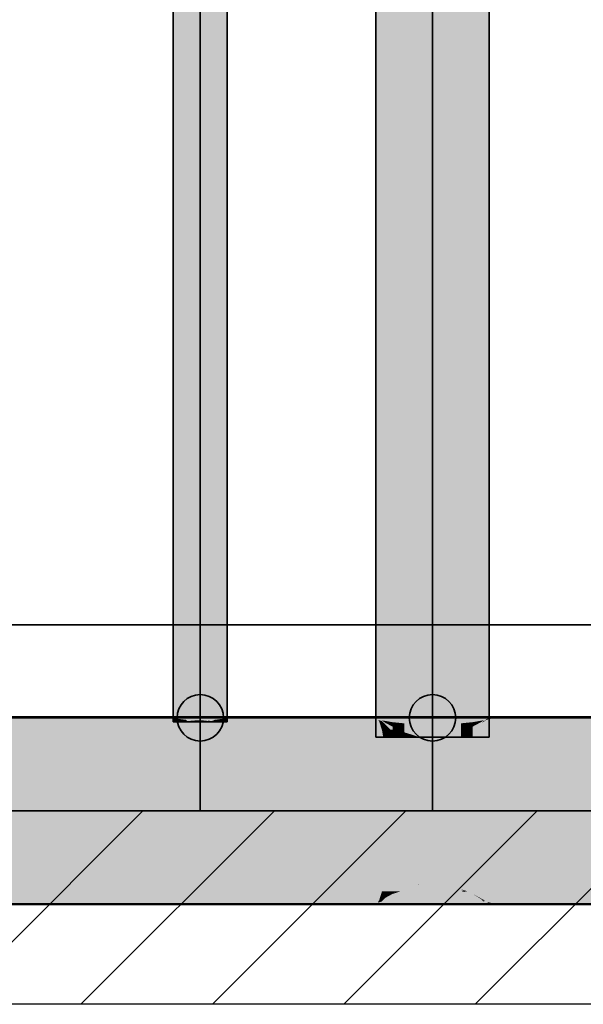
# Model space of a CAD drawing. Extents: x -459 to 541, y -543 to 550.
# Tile 71 of 256: x -374 to -362, y 201 to 222. Entities that reach past the tile are written whole.
import ezdxf
from ezdxf.lldxf.tags import DXFTag

# ---------------------------------------------------------------- set-up
doc = ezdxf.new("R2010")
doc.units = 0
doc.layers.get('0').update_dxf_attribs({"lineweight": 35})
doc.layers.add('0-Shading', color=7, linetype='Continuous', lineweight=35)
doc.layers.add('_3d_View_', color=7, linetype='Continuous')
for name, color, linetype, lineweight, true_color in [('A_Aussenwand-A07ALC2O1N', 3, 'Continuous', 35, 0x00ff00), ('A_RFB+FFB-A07ALC2T1N', 7, 'Continuous', 35, 0xb2b200), ('H_Heizung', 1, 'Continuous', 35, 0xff0000), ('H_Ruecklauf', 5, 'Continuous', 35, 0x0000ff), ('H_Vorlauf', 1, 'Continuous', 35, 0xff0000)]:
    doc.layers.add(name, color=color, linetype=linetype, lineweight=lineweight, true_color=true_color)
tags = doc.linetypes.add('STRICHPUNKT2', pattern=[12.7, 6.35, -3.175, 0, -3.175]).pattern_tags.tags
tags[10:11] = [DXFTag(74, 4), DXFTag(75, 0), DXFTag(340, '0'), DXFTag(46, 0.0), DXFTag(50, 0.0), DXFTag(44, 0.0), DXFTag(45, 0.0)]
tags[8:9] = [DXFTag(74, 4), DXFTag(75, 0), DXFTag(340, '0'), DXFTag(46, 0.0), DXFTag(50, 0.0), DXFTag(44, 0.0), DXFTag(45, 0.0)]
tags[6:7] = [DXFTag(74, 4), DXFTag(75, 0), DXFTag(340, '0'), DXFTag(46, 0.0), DXFTag(50, 0.0), DXFTag(44, 0.0), DXFTag(45, 0.0)]
tags[4:5] = [DXFTag(74, 4), DXFTag(75, 0), DXFTag(340, '0'), DXFTag(46, 0.0), DXFTag(50, 0.0), DXFTag(44, 0.0), DXFTag(45, 0.0)]

# ---------------------------------------------------------------- blocks, each defined once
blk = doc.blocks.new('3D-Ansicht-A07ALAKR1N', base_point=(-428.997, 201.23))
at = {"layer": '0-Shading', "color": 174, "true_color": 0x000090}
for points in [[(-366.592, 258.164), (-366.592, 207.414), (-366.55, 258.164), (-366.55, 207.372)], [(-364.152, 211.784), (-364.152, 230.995), (-364.193, 214.944), (-364.193, 233.805)], [(-364.193, 214.944), (-364.193, 207.372), (-364.152, 211.784), (-364.152, 207.414)], [(-366.592, 207.414), (-366.592, 206.979), (-366.55, 207.372), (-366.55, 206.979)], [(-364.193, 207.372), (-364.193, 206.979), (-364.152, 207.414), (-364.152, 206.979)]]:
    blk.add_solid(points, dxfattribs=at)
at = {"layer": '0-Shading', "color": 174, "true_color": 0x0000b0}
for points in [[(-366.55, 258.164), (-366.55, 207.372), (-366.428, 253.367), (-366.428, 207.334)], [(-364.193, 214.944), (-364.193, 233.805), (-364.315, 219.414), (-364.315, 237.246)], [(-364.315, 219.414), (-364.315, 207.334), (-364.193, 214.944), (-364.193, 207.372)], [(-366.464, 207.345), (-366.55, 207.372), (-366.428, 206.979), (-366.55, 206.979)], [(-366.464, 207.345), (-366.428, 206.979), (-366.428, 207.309)], [(-366.428, 207.334), (-366.464, 207.345), (-366.428, 207.309)], [(-364.193, 207.372), (-364.315, 206.979), (-364.193, 206.979)], [(-364.193, 207.372), (-364.279, 207.345), (-364.315, 206.979), (-364.315, 207.309)], [(-364.279, 207.345), (-364.315, 207.334), (-364.315, 207.309)]]:
    blk.add_solid(points, dxfattribs=at)
at = {"layer": '0-Shading', "color": 172, "true_color": 0x0000cd}
for points in [[(-366.428, 253.367), (-366.428, 207.334), (-366.234, 244.1), (-366.234, 207.3)], [(-364.315, 219.414), (-364.315, 237.246), (-364.509, 224.889), (-364.509, 241.085)], [(-364.509, 224.889), (-364.509, 207.3), (-364.315, 219.414), (-364.315, 207.334)], [(-366.234, 207.3), (-366.428, 207.334), (-366.234, 207.204), (-366.428, 207.309)], [(-366.428, 207.309), (-366.428, 206.979), (-366.234, 207.204), (-366.234, 206.979)], [(-364.315, 207.334), (-364.509, 207.3), (-364.315, 207.309), (-364.509, 207.204)], [(-364.509, 207.204), (-364.509, 206.979), (-364.315, 207.309), (-364.315, 206.979)]]:
    blk.add_solid(points, dxfattribs=at)
at = {"layer": '0-Shading', "color": 5, "true_color": 0x0000f5}
for points in [[(-365.687, 214.944), (-365.687, 248.897), (-365.982, 230.995), (-365.982, 253.367)], [(-365.056, 237.316), (-365.056, 207.259), (-364.762, 230.995), (-364.762, 207.275)], [(-365.982, 230.995), (-365.982, 207.275), (-365.687, 214.944), (-365.687, 207.259)], [(-365.687, 207.259), (-365.982, 207.275), (-365.687, 207.074), (-365.982, 207.124)], [(-364.762, 207.275), (-365.056, 207.259), (-364.762, 207.124), (-365.056, 207.074)], [(-365.687, 207.074), (-365.982, 207.124), (-365.687, 207.014), (-365.982, 207.108)], [(-365.982, 207.108), (-365.982, 206.979), (-365.687, 207.014), (-365.687, 206.979)], [(-364.762, 207.124), (-365.056, 207.074), (-364.762, 207.108), (-365.056, 207.014)], [(-365.056, 207.014), (-365.056, 206.979), (-364.762, 207.108), (-364.762, 206.979)]]:
    blk.add_solid(points, dxfattribs=at)
at = {"layer": '0-Shading', "color": 14, "true_color": 0xa00000}
for points in [[(-370.952, 253.124), (-370.952, 207.414), (-370.874, 253.124), (-370.874, 207.376)], [(-369.792, 220.241), (-369.792, 249.899), (-369.869, 224.646), (-369.869, 251.943)], [(-369.869, 224.646), (-369.869, 207.376), (-369.792, 220.241), (-369.792, 207.414)], [(-370.952, 207.414), (-370.952, 207.308), (-370.874, 207.376), (-370.874, 207.308)], [(-369.869, 207.376), (-369.869, 207.308), (-369.792, 207.414), (-369.792, 207.308)]]:
    blk.add_solid(points, dxfattribs=at)
at = {"layer": '0-Shading', "color": 12, "true_color": 0xd90000}
for points in [[(-370.874, 253.124), (-370.874, 207.376), (-370.662, 248.718), (-370.662, 207.348)], [(-370.082, 232.277), (-370.082, 207.348), (-369.869, 224.646), (-369.869, 207.376)], [(-370.874, 207.376), (-370.874, 207.308), (-370.662, 207.348), (-370.662, 207.308)], [(-369.869, 207.376), (-370.082, 207.308), (-369.869, 207.308)], [(-369.869, 207.376), (-370.026, 207.355), (-370.082, 207.308), (-370.082, 207.332)], [(-370.026, 207.355), (-370.082, 207.348), (-370.082, 207.332)]]:
    blk.add_solid(points, dxfattribs=at)
at = {"layer": '0-Shading', "color": 1, "true_color": 0xfa0000}
for points in [[(-370.662, 253.124), (-370.662, 207.348), (-370.372, 253.124), (-370.372, 207.338)], [(-370.372, 241.088), (-370.372, 207.338), (-370.082, 232.277), (-370.082, 207.348)], [(-370.585, 207.345), (-370.662, 207.348), (-370.372, 207.308), (-370.662, 207.308)], [(-370.585, 207.345), (-370.372, 207.308), (-370.372, 207.321)], [(-370.372, 207.338), (-370.585, 207.345), (-370.372, 207.321)], [(-370.082, 207.332), (-370.082, 207.348), (-370.299, 207.308), (-370.372, 207.308)], [(-370.082, 207.348), (-370.158, 207.345), (-370.372, 207.308), (-370.372, 207.321)], [(-370.158, 207.345), (-370.372, 207.338), (-370.372, 207.321)], [(-370.299, 207.308), (-370.082, 207.308), (-370.139, 207.326), (-370.082, 207.328)], [(-370.082, 207.328), (-370.082, 207.332), (-370.139, 207.326)]]:
    blk.add_solid(points, dxfattribs=at)
at = {"layer": '0-Shading', "color": 5, "true_color": 0x0000fd}
for points in [[(-365.552, 207.256), (-365.421, 244.275), (-365.687, 214.944), (-365.687, 248.897)], [(-365.372, 207.253), (-365.372, 243.423), (-365.552, 207.256), (-365.421, 244.275)], [(-365.372, 243.423), (-365.372, 207.253), (-365.056, 237.316), (-365.056, 207.259)], [(-365.687, 214.944), (-365.687, 207.259), (-365.552, 207.256)], [(-365.372, 207.253), (-365.687, 207.259), (-365.372, 207.056), (-365.687, 207.074)], [(-365.056, 207.259), (-365.372, 207.253), (-365.056, 207.074), (-365.372, 207.056)], [(-365.372, 207.056), (-365.687, 207.074), (-365.372, 206.982), (-365.687, 207.014)], [(-365.687, 207.014), (-365.687, 206.979), (-365.372, 206.982), (-365.372, 206.979)], [(-365.372, 207.056), (-365.372, 206.979), (-365.056, 207.074), (-365.056, 206.979)]]:
    blk.add_solid(points, dxfattribs=at)
at = {"layer": '0-Shading', "color": 172, "true_color": 0x0000e4}
for points in [[(-366.234, 244.1), (-366.234, 207.3), (-365.982, 230.995), (-365.982, 207.275)], [(-364.762, 230.995), (-364.762, 207.275), (-364.509, 224.889), (-364.509, 207.3)], [(-365.982, 207.275), (-366.234, 207.3), (-365.982, 207.124), (-366.234, 207.204)], [(-366.042, 207.143), (-366.234, 207.204), (-365.982, 206.979), (-366.234, 206.979)], [(-364.509, 207.3), (-364.762, 207.275), (-364.509, 207.204), (-364.762, 207.124)], [(-364.509, 207.204), (-364.762, 206.979), (-364.509, 206.979)], [(-364.509, 207.204), (-364.701, 207.143), (-364.762, 206.979), (-364.762, 207.108)], [(-366.042, 207.143), (-365.982, 206.979), (-365.982, 207.108)], [(-365.982, 207.124), (-366.042, 207.143), (-365.982, 207.108)], [(-364.701, 207.143), (-364.762, 207.124), (-364.762, 207.108)]]:
    blk.add_solid(points, dxfattribs=at)
at = {"layer": '0-Shading', "color": 14, "true_color": 0x900000}
for points in [[(-317.852, 207.345), (-317.852, 207.414), (-397.892, 207.345), (-397.892, 207.414)], [(-374.548, 207.347), (-375.139, 207.326), (-370.99, 207.339), (-370.604, 207.326)], [(-374.548, 207.347), (-373.207, 207.394), (-374.933, 207.347), (-374.579, 207.394)], [(-372.536, 207.394), (-373.207, 207.394), (-370.99, 207.339), (-374.548, 207.347)], [(-370.99, 207.339), (-370.746, 207.339), (-372.536, 207.394), (-371.164, 207.394)], [(-371.164, 207.394), (-370.874, 207.356), (-370.952, 207.394)], [(-370.99, 207.339), (-370.662, 207.328), (-370.746, 207.339)], [(-370.952, 207.394), (-370.874, 207.356), (-369.792, 207.394), (-369.851, 207.365)], [(-369.869, 207.356), (-369.851, 207.365), (-370.746, 207.339), (-370.874, 207.356)], [(-369.869, 207.356), (-370.746, 207.339), (-370.009, 207.337)], [(-370.009, 207.337), (-370.746, 207.339), (-370.079, 207.328), (-370.662, 207.328)], [(-370.079, 207.328), (-370.662, 207.328), (-370.097, 207.326), (-370.604, 207.326)], [(-369.93, 207.326), (-369.925, 207.328), (-370.097, 207.326), (-370.079, 207.328)], [(-369.907, 207.337), (-370.009, 207.337), (-369.925, 207.328), (-370.079, 207.328)], [(-369.907, 207.337), (-369.869, 207.356), (-370.009, 207.337)], [(-366.528, 207.33), (-369.925, 207.328), (-366.523, 207.326), (-369.93, 207.326)], [(-369.925, 207.328), (-366.528, 207.33), (-369.907, 207.337)], [(-366.592, 207.394), (-369.851, 207.365), (-366.528, 207.33), (-369.907, 207.337)], [(-369.851, 207.365), (-366.592, 207.394), (-369.792, 207.394)], [(-366.592, 207.394), (-366.55, 207.352), (-364.152, 207.394), (-366.484, 207.331)], [(-366.55, 207.352), (-366.528, 207.33), (-366.484, 207.331)], [(-366.484, 207.331), (-366.528, 207.33), (-366.48, 207.33)], [(-366.528, 207.33), (-366.523, 207.326), (-366.48, 207.33), (-366.466, 207.326)], [(-364.152, 207.394), (-366.484, 207.331), (-364.277, 207.326), (-366.48, 207.33)], [(-366.466, 207.326), (-364.277, 207.326), (-366.48, 207.33)], [(-364.152, 207.394), (-364.277, 207.326), (-364.193, 207.352)], [(-364.244, 207.326), (-363.847, 207.394), (-364.277, 207.326), (-364.062, 207.394)], [(-364.059, 207.326), (-363.385, 207.394), (-364.244, 207.326), (-363.847, 207.394)], [(-364.193, 207.352), (-364.062, 207.394), (-364.152, 207.394)], [(-362.211, 207.394), (-363.385, 207.394), (-363.461, 207.326), (-364.059, 207.326)], [(-362.211, 207.394), (-363.461, 207.326), (-361.896, 207.394), (-361.499, 207.326)], [(-374.041, 203.403), (-366.553, 203.413), (-375.158, 203.443), (-366.523, 203.443)], [(-374.041, 203.423), (-366.553, 203.433), (-375.139, 203.462), (-366.523, 203.462)], [(-374.796, 203.422), (-374.041, 203.423), (-375.082, 203.46)], [(-374.796, 203.402), (-374.041, 203.403), (-375.082, 203.44)], [(-373.207, 203.394), (-374.041, 203.423), (-374.579, 203.394), (-374.796, 203.422)], [(-373.207, 203.374), (-374.041, 203.403), (-374.579, 203.374), (-374.796, 203.402)], [(-366.592, 203.394), (-366.553, 203.433), (-373.207, 203.394), (-374.041, 203.423)], [(-366.592, 203.374), (-366.553, 203.413), (-373.207, 203.374), (-374.041, 203.403)], [(-364.152, 203.394), (-364.193, 203.435), (-366.592, 203.394), (-366.553, 203.433)], [(-364.152, 203.374), (-364.193, 203.415), (-366.592, 203.374), (-366.553, 203.413)], [(-366.55, 203.435), (-366.553, 203.433), (-364.277, 203.462), (-364.193, 203.435)], [(-366.55, 203.415), (-366.553, 203.413), (-364.279, 203.443), (-364.193, 203.415)], [(-366.55, 203.435), (-364.277, 203.462), (-366.466, 203.462)], [(-366.523, 203.462), (-366.55, 203.435), (-366.466, 203.462)], [(-366.55, 203.415), (-364.279, 203.443), (-366.464, 203.443)], [(-366.523, 203.443), (-366.55, 203.415), (-366.464, 203.443)], [(-363.847, 203.374), (-364.248, 203.443), (-364.062, 203.374), (-364.279, 203.443)], [(-363.847, 203.394), (-364.244, 203.462), (-364.062, 203.394), (-364.277, 203.462)], [(-363.385, 203.374), (-364.066, 203.443), (-363.847, 203.374), (-364.248, 203.443)], [(-363.385, 203.394), (-364.059, 203.462), (-363.847, 203.394), (-364.244, 203.462)], [(-364.062, 203.394), (-364.193, 203.435), (-364.152, 203.394)], [(-364.062, 203.374), (-364.193, 203.415), (-364.152, 203.374)], [(-363.473, 203.443), (-364.066, 203.443), (-362.211, 203.374), (-363.385, 203.374)], [(-363.461, 203.462), (-364.059, 203.462), (-362.211, 203.394), (-363.385, 203.394)], [(-362.211, 203.374), (-356.105, 203.374), (-363.473, 203.443), (-360.076, 203.443)], [(-362.211, 203.394), (-356.105, 203.394), (-363.461, 203.462), (-360.037, 203.462)]]:
    blk.add_solid(points, dxfattribs=at)
at = {"layer": '0-Shading', "color": 14, "true_color": 0xb00000}
for points in [[(-317.852, 207.143), (-317.852, 207.345), (-397.892, 207.143), (-397.892, 207.345)], [(-376.309, 207.196), (-376.939, 207.126), (-369.04, 207.152), (-368.804, 207.126)], [(-376.309, 207.196), (-369.04, 207.152), (-375.37, 207.3), (-370.321, 207.294)], [(-375.37, 207.3), (-370.321, 207.294), (-375.139, 207.326), (-370.604, 207.326)], [(-370.604, 207.326), (-370.321, 207.294), (-369.93, 207.326), (-369.951, 207.294)], [(-370.321, 207.294), (-369.975, 207.256), (-369.951, 207.294)], [(-369.975, 207.256), (-366.512, 207.29), (-369.951, 207.294)], [(-369.975, 207.256), (-369.04, 207.152), (-366.512, 207.29), (-366.463, 207.137)], [(-369.951, 207.294), (-366.512, 207.29), (-369.93, 207.326), (-366.523, 207.326)], [(-366.466, 207.326), (-366.523, 207.326), (-366.431, 207.29), (-366.512, 207.29)], [(-366.431, 207.29), (-366.512, 207.29), (-366.276, 207.136), (-366.463, 207.137)], [(-364.315, 207.287), (-364.277, 207.326), (-366.431, 207.29), (-366.466, 207.326)], [(-366.428, 207.287), (-366.234, 207.183), (-366.431, 207.29), (-366.233, 207.182)], [(-366.431, 207.29), (-364.688, 207.126), (-364.315, 207.287)], [(-366.431, 207.29), (-366.233, 207.182), (-364.688, 207.126), (-366.082, 207.134)], [(-366.276, 207.136), (-366.145, 207.135), (-366.428, 207.287)], [(-363.461, 207.326), (-364.059, 207.326), (-364.625, 207.126), (-364.688, 207.126)], [(-364.315, 207.287), (-364.688, 207.126), (-364.509, 207.183)], [(-363.461, 207.326), (-364.625, 207.126), (-361.365, 207.253), (-363.701, 207.126)], [(-364.509, 207.183), (-364.059, 207.326), (-364.244, 207.326)], [(-364.315, 207.287), (-364.244, 207.326), (-364.277, 207.326)], [(-363.461, 207.326), (-361.365, 207.253), (-361.499, 207.326)], [(-362.043, 207.126), (-361.236, 207.146), (-362.872, 207.171), (-361.741, 207.233)], [(-368.804, 207.126), (-366.46, 207.126), (-369.04, 207.152), (-366.463, 207.137)], [(-366.463, 207.137), (-366.46, 207.126), (-366.276, 207.136), (-366.267, 207.126)], [(-366.276, 207.136), (-366.267, 207.126), (-366.145, 207.135), (-366.129, 207.126)], [(-366.234, 207.183), (-366.145, 207.135), (-366.233, 207.182)], [(-366.233, 207.182), (-366.145, 207.135), (-366.082, 207.134)], [(-366.145, 207.135), (-366.129, 207.126), (-366.082, 207.134), (-366.055, 207.126)], [(-366.055, 207.126), (-364.688, 207.126), (-366.082, 207.134)], [(-362.872, 207.171), (-363.701, 207.126), (-362.043, 207.126)], [(-375.99, 203.535), (-366.481, 203.575), (-376.976, 203.645), (-366.459, 203.645)], [(-375.984, 203.556), (-366.481, 203.597), (-376.939, 203.662), (-366.46, 203.662)], [(-366.523, 203.462), (-366.481, 203.597), (-375.139, 203.462), (-375.984, 203.556)], [(-366.523, 203.462), (-366.466, 203.462), (-366.481, 203.597), (-366.341, 203.588)], [(-366.46, 203.662), (-366.481, 203.597), (-366.267, 203.662), (-366.331, 203.597)], [(-366.459, 203.645), (-366.481, 203.575), (-366.262, 203.645), (-366.331, 203.576)], [(-366.481, 203.597), (-366.341, 203.588), (-366.331, 203.597)], [(-366.428, 203.5), (-366.466, 203.462), (-366.273, 203.584), (-364.277, 203.462)], [(-366.341, 203.588), (-366.428, 203.5), (-366.273, 203.584)], [(-366.331, 203.597), (-366.341, 203.588), (-366.248, 203.598), (-366.264, 203.589)], [(-366.264, 203.589), (-366.341, 203.588), (-366.273, 203.584)], [(-366.34, 203.567), (-364.509, 203.584), (-366.331, 203.576)], [(-366.34, 203.567), (-364.279, 203.443), (-364.509, 203.584), (-364.315, 203.479)], [(-366.267, 203.662), (-366.331, 203.597), (-366.129, 203.662), (-366.248, 203.598)], [(-366.331, 203.576), (-364.509, 203.584), (-366.262, 203.645), (-364.701, 203.645)], [(-364.509, 203.605), (-366.264, 203.589), (-364.277, 203.462), (-366.273, 203.584)], [(-366.264, 203.589), (-364.509, 203.605), (-366.248, 203.598)], [(-366.234, 203.605), (-366.248, 203.598), (-364.688, 203.662), (-364.509, 203.605)], [(-366.234, 203.605), (-364.688, 203.662), (-366.055, 203.662)], [(-366.129, 203.662), (-366.234, 203.605), (-366.055, 203.662)], [(-363.644, 203.472), (-364.649, 203.645), (-364.158, 203.472), (-364.701, 203.645)], [(-364.625, 203.662), (-364.688, 203.662), (-363.461, 203.462), (-364.059, 203.462)], [(-364.649, 203.645), (-363.644, 203.472), (-363.777, 203.645), (-360.614, 203.472)], [(-363.461, 203.462), (-360.037, 203.462), (-364.625, 203.662), (-363.701, 203.662)], [(-364.509, 203.605), (-364.277, 203.462), (-364.315, 203.5)], [(-364.059, 203.462), (-364.509, 203.605), (-364.244, 203.462)], [(-364.066, 203.443), (-364.509, 203.584), (-364.248, 203.443)], [(-363.777, 203.645), (-345.768, 203.51), (-346.976, 203.645)], [(-363.777, 203.645), (-360.076, 203.443), (-345.768, 203.51), (-345.789, 203.478)], [(-362.237, 203.651), (-363.701, 203.662), (-362.872, 203.617)], [(-362.043, 203.662), (-363.701, 203.662), (-362.237, 203.651)], [(-362.872, 203.617), (-361.525, 203.592), (-362.237, 203.651), (-361.223, 203.644)], [(-361.525, 203.592), (-362.872, 203.617), (-361.741, 203.555)], [(-362.237, 203.651), (-361.223, 203.644), (-362.043, 203.662), (-361.118, 203.662)], [(-366.513, 203.472), (-366.481, 203.575), (-375.422, 203.472), (-375.99, 203.535)], [(-375.158, 203.443), (-366.523, 203.443), (-375.422, 203.472), (-366.513, 203.472)], [(-366.523, 203.443), (-366.464, 203.443), (-366.481, 203.575), (-366.34, 203.567)], [(-366.481, 203.575), (-366.34, 203.567), (-366.331, 203.576)], [(-366.464, 203.443), (-364.279, 203.443), (-366.34, 203.567)], [(-364.244, 203.462), (-364.315, 203.5), (-364.277, 203.462)], [(-364.248, 203.443), (-364.315, 203.479), (-364.279, 203.443)], [(-363.473, 203.443), (-363.644, 203.472), (-364.066, 203.443), (-364.158, 203.472)], [(-363.644, 203.472), (-363.473, 203.443), (-360.614, 203.472), (-360.076, 203.443)]]:
    blk.add_solid(points, dxfattribs=at)
at = {"layer": '0-Shading', "color": 12, "true_color": 0xcd0000}
for points in [[(-397.892, 206.822), (-366.954, 206.822), (-397.892, 207.143), (-363.777, 207.143)], [(-378.485, 206.808), (-367.258, 206.808), (-377.355, 207.04), (-368.202, 207.002)], [(-377.355, 207.04), (-368.202, 207.002), (-376.939, 207.126), (-368.804, 207.126)], [(-368.202, 207.002), (-366.437, 206.995), (-368.804, 207.126), (-366.46, 207.126)], [(-367.258, 206.808), (-366.847, 206.808), (-368.202, 207.002), (-366.437, 206.995)], [(-366.954, 206.822), (-317.852, 206.822), (-363.777, 207.143), (-317.852, 207.143)], [(-362.043, 207.126), (-363.701, 207.126), (-358.896, 206.808), (-366.847, 206.808)], [(-366.437, 206.995), (-366.847, 206.808), (-366.413, 206.852)], [(-366.437, 206.995), (-366.202, 207.007), (-366.46, 207.126), (-366.267, 207.126)], [(-366.202, 207.007), (-366.437, 206.995), (-366.195, 206.994)], [(-366.413, 206.852), (-366.134, 206.88), (-366.437, 206.995), (-366.195, 206.994)], [(-366.267, 207.126), (-366.202, 207.007), (-366.129, 207.126), (-366.02, 207.017)], [(-366.195, 206.994), (-365.996, 206.993), (-366.202, 207.007), (-366.02, 207.017)], [(-366.195, 206.994), (-366.134, 206.88), (-365.996, 206.993), (-365.906, 206.903)], [(-366.129, 207.126), (-366.02, 207.017), (-366.055, 207.126), (-365.882, 207.024)], [(-366.055, 207.126), (-364.762, 207.083), (-364.688, 207.126)], [(-366.055, 207.126), (-365.982, 207.083), (-364.762, 207.083), (-365.809, 207.028)], [(-366.02, 207.017), (-365.996, 206.993), (-365.882, 207.024), (-365.828, 206.992)], [(-365.996, 206.993), (-365.906, 206.903), (-365.828, 206.992), (-365.71, 206.923)], [(-365.982, 207.083), (-365.882, 207.024), (-365.809, 207.028)], [(-365.882, 207.024), (-365.828, 206.992), (-365.809, 207.028), (-365.696, 206.992)], [(-365.828, 206.992), (-365.71, 206.923), (-365.696, 206.992), (-365.535, 206.941)], [(-365.696, 206.992), (-365.056, 206.989), (-365.809, 207.028), (-364.762, 207.083)], [(-365.696, 206.992), (-365.687, 206.989), (-365.056, 206.989), (-365.372, 206.957)], [(-365.687, 206.989), (-365.535, 206.941), (-365.372, 206.957)], [(-365.056, 206.989), (-363.701, 207.126), (-364.625, 207.126)], [(-364.625, 207.126), (-364.688, 207.126), (-364.762, 207.083)], [(-366.413, 203.911), (-366.954, 203.966), (-377.972, 203.849), (-378.538, 203.966)], [(-377.951, 203.87), (-367.502, 203.93), (-378.485, 203.98), (-367.258, 203.98)], [(-366.413, 203.911), (-377.972, 203.849), (-366.435, 203.782)], [(-366.459, 203.645), (-366.435, 203.782), (-376.976, 203.645), (-377.972, 203.849)], [(-367.502, 203.93), (-377.951, 203.87), (-368.058, 203.815)], [(-376.939, 203.662), (-368.804, 203.662), (-377.951, 203.87), (-368.058, 203.815)], [(-368.804, 203.662), (-366.46, 203.662), (-368.058, 203.815), (-366.435, 203.806)], [(-366.435, 203.806), (-366.413, 203.936), (-368.058, 203.815), (-367.502, 203.93)], [(-367.502, 203.93), (-366.413, 203.936), (-367.258, 203.98), (-366.847, 203.98)], [(-348.538, 203.966), (-366.954, 203.966), (-346.976, 203.645), (-363.777, 203.645)], [(-358.896, 203.98), (-366.847, 203.98), (-362.043, 203.662), (-363.701, 203.662)], [(-366.46, 203.662), (-366.267, 203.662), (-366.435, 203.806), (-366.189, 203.805)], [(-366.413, 203.936), (-366.435, 203.806), (-366.134, 203.908), (-366.189, 203.805)], [(-366.435, 203.782), (-365.056, 203.774), (-366.413, 203.911)], [(-366.189, 203.805), (-366.267, 203.662), (-365.987, 203.804), (-366.129, 203.662)], [(-366.134, 203.908), (-366.189, 203.805), (-365.906, 203.885), (-365.987, 203.804)], [(-365.987, 203.804), (-366.129, 203.662), (-365.816, 203.803), (-366.055, 203.662)], [(-365.982, 203.705), (-366.055, 203.662), (-365.056, 203.799), (-364.688, 203.662)], [(-365.906, 203.885), (-365.987, 203.804), (-365.71, 203.865), (-365.816, 203.803)], [(-365.816, 203.803), (-365.982, 203.705), (-365.677, 203.802)], [(-365.687, 203.799), (-365.982, 203.705), (-365.655, 203.802), (-365.056, 203.799)], [(-365.71, 203.865), (-365.816, 203.803), (-365.535, 203.847), (-365.677, 203.802)], [(-365.677, 203.802), (-365.687, 203.799), (-365.655, 203.802)], [(-365.535, 203.847), (-365.677, 203.802), (-365.372, 203.831), (-365.655, 203.802)], [(-365.655, 203.802), (-365.056, 203.799), (-365.372, 203.831)], [(-365.056, 203.799), (-364.688, 203.662), (-364.762, 203.705)], [(-364.625, 203.662), (-363.701, 203.662), (-365.056, 203.799)], [(-364.701, 203.645), (-365.056, 203.774), (-366.459, 203.645), (-366.435, 203.782)], [(-365.056, 203.774), (-364.701, 203.645), (-364.762, 203.68)], [(-364.649, 203.645), (-363.777, 203.645), (-365.056, 203.774)], [(-364.688, 203.662), (-364.625, 203.662), (-364.762, 203.705)], [(-364.701, 203.645), (-364.649, 203.645), (-364.762, 203.68)]]:
    blk.add_solid(points, dxfattribs=at)
at = {"layer": '0-Shading', "color": 12, "true_color": 0xe40000}
for points in [[(-397.892, 206.404), (-369.393, 206.404), (-397.892, 206.822), (-366.954, 206.822)], [(-378.485, 206.808), (-379.671, 206.394), (-367.123, 206.761), (-369.261, 206.394)], [(-378.485, 206.808), (-367.123, 206.761), (-367.258, 206.808)], [(-366.954, 206.822), (-369.393, 206.404), (-328.388, 206.822), (-329.586, 206.404)], [(-359.522, 206.394), (-366.847, 206.808), (-369.261, 206.394)], [(-367.123, 206.761), (-366.847, 206.808), (-367.258, 206.808)], [(-359.522, 206.394), (-358.52, 206.744), (-366.847, 206.808), (-358.896, 206.808)], [(-397.892, 203.966), (-366.954, 203.966), (-397.892, 204.384), (-369.393, 204.384)], [(-379.671, 204.394), (-367.123, 204.027), (-369.261, 204.394)], [(-379.671, 204.394), (-378.485, 203.98), (-367.123, 204.027), (-367.258, 203.98)], [(-349.736, 204.384), (-369.393, 204.384), (-348.538, 203.966), (-366.954, 203.966)], [(-358.52, 204.044), (-359.522, 204.394), (-366.847, 203.98), (-369.261, 204.394)], [(-367.258, 203.98), (-366.847, 203.98), (-367.123, 204.027)], [(-358.52, 204.044), (-366.847, 203.98), (-358.896, 203.98)]]:
    blk.add_solid(points, dxfattribs=at)
at = {"layer": '0-Shading', "color": 1, "true_color": 0xf50000}
for points in [[(-397.892, 205.917), (-370.925, 205.917), (-397.892, 206.404), (-369.393, 206.404)], [(-380.417, 205.912), (-370.779, 205.912), (-379.671, 206.394), (-369.261, 206.394)], [(-369.393, 206.404), (-370.925, 205.917), (-329.586, 206.404), (-330.34, 205.917)], [(-359.522, 206.394), (-369.261, 206.394), (-360.268, 205.912), (-370.779, 205.912)], [(-397.892, 204.384), (-369.393, 204.384), (-397.892, 204.871), (-370.925, 204.871)], [(-379.671, 204.394), (-369.261, 204.394), (-380.417, 204.876), (-370.779, 204.876)], [(-350.489, 204.871), (-370.925, 204.871), (-349.736, 204.384), (-369.393, 204.384)], [(-360.268, 204.876), (-370.779, 204.876), (-359.522, 204.394), (-369.261, 204.394)]]:
    blk.add_solid(points, dxfattribs=at)
at = {"layer": '0-Shading', "color": 1, "true_color": 0xfd0000}
for points in [[(-397.892, 205.394), (-371.448, 205.394), (-397.892, 205.917), (-370.925, 205.917)], [(-370.925, 205.917), (-371.448, 205.394), (-330.34, 205.917), (-330.596, 205.394)], [(-380.671, 205.394), (-371.296, 205.394), (-380.417, 205.912), (-370.779, 205.912)], [(-360.268, 205.912), (-370.779, 205.912), (-360.522, 205.394), (-371.296, 205.394)], [(-397.892, 204.871), (-370.925, 204.871), (-397.892, 205.394), (-371.448, 205.394)], [(-380.417, 204.876), (-370.779, 204.876), (-380.671, 205.394), (-371.296, 205.394)], [(-371.448, 205.394), (-370.925, 204.871), (-330.596, 205.394), (-330.34, 204.871)], [(-360.522, 205.394), (-371.296, 205.394), (-360.268, 204.876), (-370.779, 204.876)]]:
    blk.add_solid(points, dxfattribs=at)
blk = doc.blocks.new('Referenz-A07ALC6Q1N', base_point=(-427.54, 201.23))
at = {"layer": 'A_Aussenwand-A07ALC2O1N', "color": 0, "linetype": 'ByBlock', "ltscale": 0.35}
blk.add_line((-274.486, 205.394), (-412.866, 205.394), dxfattribs=at)
at = {"layer": 'A_RFB+FFB-A07ALC2T1N', "color": 0, "linetype": 'ByBlock', "ltscale": 0.35}
blk.add_line((-426.887, 205.394), (-274.486, 205.394), dxfattribs=at)
at = {"layer": 'A_RFB+FFB-A07ALC2T1N', "color": 0, "linetype": 'ByBlock', "lineweight": 18, "ltscale": 0.18}
for p, q in [((-375.769, 201.23), (-371.605, 205.394)), ((-372.941, 201.23), (-368.777, 205.394)), ((-370.112, 201.23), (-365.948, 205.394)), ((-367.284, 201.23), (-363.12, 205.394)), ((-364.455, 201.23), (-360.292, 205.394))]:
    blk.add_line(p, q, dxfattribs=at)
blk = doc.blocks.new('gemischter Verteiler-A07ALC6S1N', base_point=(-397.872, 205.394))
at = {"color": 0, "linetype": 'ByBlock', "lineweight": -2, "ltscale": 0.35}
for p, q in [((-317.872, 209.394), (-397.872, 209.394)), ((-397.872, 205.394), (-317.872, 205.394))]:
    blk.add_line(p, q, dxfattribs=at)
at = {"color": 0, "linetype": 'STRICHPUNKT2', "lineweight": -2, "ltscale": 0.35}
blk.add_line((-317.872, 207.394), (-397.872, 207.394), dxfattribs=at)
at = {"layer": 'H_Ruecklauf', "lineweight": -2}
blk.add_circle((-365.372, 207.394), 0.5, dxfattribs=at)
at = {"layer": 'H_Vorlauf', "color": 0, "lineweight": -2}
blk.add_circle((-370.372, 207.394), 0.5, dxfattribs=at)
blk = doc.blocks.new('Rohr - 1703-A07ALCAG1N', base_point=(-370.372, 205.394))
at = {"color": 0, "linetype": 'ByBlock', "lineweight": -2, "ltscale": 0.35}
blk.add_line((-370.372, 205.394), (-370.372, 253.994), dxfattribs=at)
blk = doc.blocks.new('Rohr - 1703-A07ALCB21N', base_point=(-365.372, 205.394))
at = {"color": 0, "linetype": 'ByBlock', "lineweight": -2, "ltscale": 0.35}
blk.add_line((-365.372, 259.994), (-365.372, 205.394), dxfattribs=at)
blk = doc.blocks.new('Geometrie-A07ALCC01N', base_point=(-415.775, 203.394))
at = {"layer": 'H_Heizung', "lineweight": -2}
for p, q in [((-317.872, 207.394), (-397.872, 207.394)), ((-397.872, 203.394), (-317.872, 203.394))]:
    blk.add_line(p, q, dxfattribs=at)
at = {"layer": 'H_Ruecklauf', "lineweight": -2}
for p, q in [((-366.592, 258.164), (-366.592, 206.979)), ((-364.152, 206.979), (-364.152, 258.164)), ((-366.592, 206.979), (-365.877, 206.979)), ((-365.877, 206.979), (-364.866, 206.979)), ((-364.866, 206.979), (-364.152, 206.979))]:
    blk.add_line(p, q, dxfattribs=at)
blk = doc.blocks.new('Geometrie-A07ALCC21N', base_point=(-415.775, 203.374))
at = {"layer": 'H_Heizung', "lineweight": -2}
for p, q in [((-317.852, 207.414), (-397.892, 207.414)), ((-397.892, 203.374), (-317.852, 203.374))]:
    blk.add_line(p, q, dxfattribs=at)
at = {"layer": 'H_Vorlauf', "lineweight": -2}
for p, q in [((-370.952, 253.124), (-370.952, 207.308)), ((-369.792, 207.308), (-369.792, 253.124)), ((-370.952, 207.308), (-370.612, 207.308)), ((-370.612, 207.308), (-370.131, 207.308)), ((-370.131, 207.308), (-369.792, 207.308))]:
    blk.add_line(p, q, dxfattribs=at)
blk = doc.blocks.new('3D-Ansicht-Rahmen-A07ALCC31N', base_point=(-428.997, 201.23))
at = {"color": 0, "linetype": 'ByBlock', "lineweight": -2, "ltscale": 0.25}
blk.add_line((-263.386, 201.23), (-428.997, 201.23), dxfattribs=at)

msp = doc.modelspace()

# ---------------------------------------------------------------- block references
at = {"color": 251, "lineweight": 25, "ltscale": 0.25, "true_color": 0x585858}
msp.add_blockref('Referenz-A07ALC6Q1N', (-427.54, 201.23), dxfattribs=at)
msp.add_blockref('3D-Ansicht-A07ALAKR1N', (-428.997, 201.23))
at = {"linetype": 'Continuous', "ltscale": 0.35}
for name, p in [('Geometrie-A07ALCC21N', (-415.775, 203.374)), ('Geometrie-A07ALCC01N', (-415.775, 203.394))]:
    msp.add_blockref(name, p, dxfattribs=at)
at = {"layer": '_3d_View_', "color": 7, "linetype": 'Continuous', "lineweight": 25}
msp.add_blockref('3D-Ansicht-Rahmen-A07ALCC31N', (-428.997, 201.23), dxfattribs=at)
at = {"layer": 'H_Heizung', "ltscale": 0.35}
msp.add_blockref('gemischter Verteiler-A07ALC6S1N', (-397.872, 205.394), dxfattribs=at)
at = {"layer": 'H_Ruecklauf', "ltscale": 0.35}
msp.add_blockref('Rohr - 1703-A07ALCB21N', (-365.372, 205.394), dxfattribs=at)
at = {"layer": 'H_Vorlauf', "ltscale": 0.35}
msp.add_blockref('Rohr - 1703-A07ALCAG1N', (-370.372, 205.394), dxfattribs=at)

doc.saveas('drawing.dxf')
